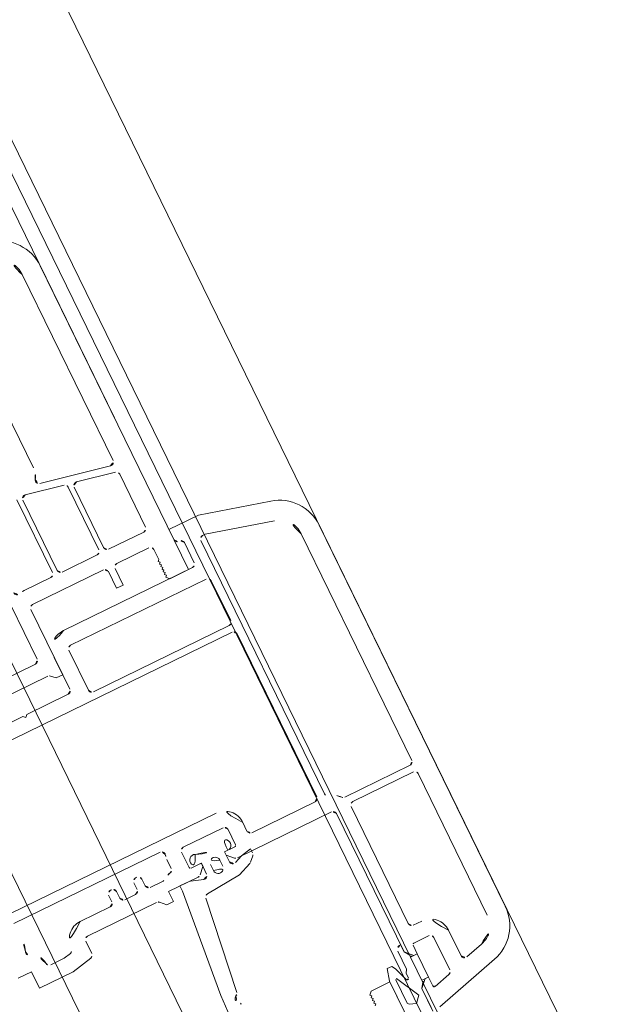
# Model space of a CAD drawing. Extents: x 6414462 to 20492237, y 5756825 to 17376351.
# Tile 83 of 127: x 6497764.764 to 6497764.842, y 5809736.9905 to 5809737.1235. Entities that reach past the tile are written whole.
import ezdxf

# ---------------------------------------------------------------- set-up
doc = ezdxf.new("R2010")
doc.units = 0
doc.linetypes.add('Linia siatki', pattern=[2.2224999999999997, 1.27, -0.3174999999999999, 0.3174999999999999, -0.3174999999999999])
for name, color, linetype, lineweight in [('A-DETL-GENF', 7, 'Continuous', 5), ('A-GENM', 7, 'Continuous', 5), ('A-GLAZ', 7, 'Continuous', 5), ('S-GRID', 7, 'Continuous', 5)]:
    doc.layers.add(name, color=color, linetype=linetype, lineweight=lineweight)

# ---------------------------------------------------------------- blocks, each defined once
blk = doc.blocks.new('Windows_S9000-Double-Vent-Window-with-Sashbars - O3 Windows_S9000-Double-Vent-Window-with-Sashbars 2-9090604-__-00_00 Przyziemie PB')
at = {"layer": 'A-DETL-GENF'}
for p, q in [((-2.864118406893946, 3.400000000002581), (2.865520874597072, 3.400000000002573)), ((-2.864118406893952, 3.130000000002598), (0.5400000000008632, 3.130000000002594)), ((0.590000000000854, 3.080000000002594), (0.5900000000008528, 2.099799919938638)), ((0.6900000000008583, 3.080000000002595), (0.6900000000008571, 2.170000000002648)), ((2.865520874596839, 3.1300000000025), (0.7400000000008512, 3.130000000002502)), ((-3.699999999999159, 1.992086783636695), (-3.443673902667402, 2.955291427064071)), ((3.445076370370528, 2.955291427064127), (3.698296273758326, 2.010261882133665)), ((-3.430000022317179, 1.96312315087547), (-3.182873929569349, 2.885410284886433)), ((3.251925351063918, 2.632940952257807), (3.184276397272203, 2.885410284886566)), ((2.819999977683, 2.570000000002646), (3.203629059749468, 2.570000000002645)), ((2.549999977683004, 2.170000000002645), (2.549999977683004, 2.300000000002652)), ((2.769999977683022, 2.300000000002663), (2.769999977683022, 2.070000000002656)), ((3.310044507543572, 2.350000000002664), (2.819999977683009, 2.350000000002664)), ((3.422049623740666, 2.075176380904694), (3.358340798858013, 2.312940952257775)), ((0.7400000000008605, 2.12000000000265), (2.499999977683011, 2.120000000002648)), ((2.789999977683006, 2.050000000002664), (2.919999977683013, 2.050000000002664)), ((2.919999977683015, 2.000000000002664), (2.819999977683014, 1.900000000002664)), ((3.269732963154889, 2.048712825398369), (2.919732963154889, 2.048712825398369)), ((2.919732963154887, 2.048712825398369), (2.919732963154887, 1.959853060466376)), ((2.919999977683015, 2.050000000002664), (2.919999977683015, 2.000000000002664)), ((3.269732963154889, 1.959853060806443), (3.269732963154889, 2.048712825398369)), ((3.269999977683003, 2.000000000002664), (3.269999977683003, 2.050000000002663)), ((3.269999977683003, 2.050000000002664), (3.40273110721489, 2.050000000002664)), ((3.369999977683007, 1.900000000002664), (3.269999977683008, 2.000000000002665)), ((-3.699999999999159, 1.550000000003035), (-3.699999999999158, 1.992086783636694)), ((-3.430000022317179, 1.920000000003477), (-3.430000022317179, 1.963123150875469)), ((0.4277501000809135, 1.870000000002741), (-3.380000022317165, 1.870000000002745)), ((2.81999997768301, 1.900000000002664), (0.7400000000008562, 1.900000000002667)), ((2.819260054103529, 1.899854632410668), (2.714737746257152, 1.899854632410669)), ((2.89129527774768, 1.950703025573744), (2.81926005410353, 1.89985463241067)), ((2.819260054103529, 1.899854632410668), (2.891295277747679, 1.950703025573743)), ((2.891295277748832, 1.950703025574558), (2.819465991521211, 1.900000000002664)), ((3.369999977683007, 1.900028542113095), (3.298159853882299, 1.950710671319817)), ((3.711018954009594, 1.900028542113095), (3.369999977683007, 1.900028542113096)), ((3.653547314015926, 1.900000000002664), (3.369999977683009, 1.900000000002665)), ((-2.829999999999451, 1.760000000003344), (-2.229999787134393, 1.760000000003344)), ((-2.029999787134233, 1.760000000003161), (0.4200000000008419, 1.760000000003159)), ((0.6900000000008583, 1.850000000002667), (0.6900000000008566, 0.4357106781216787)), ((2.774737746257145, 1.830012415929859), (3.042753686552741, 1.830012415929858)), ((3.171739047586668, 1.764610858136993), (2.974738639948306, 1.697680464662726)), ((3.042753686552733, 1.830012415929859), (3.094732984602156, 1.800002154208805)), ((3.094732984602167, 1.800002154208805), (3.158967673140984, 1.800002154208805)), ((3.098331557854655, 1.652021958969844), (3.431261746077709, 1.825293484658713)), ((3.43126174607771, 1.825293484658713), (3.516412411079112, 1.744791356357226)), ((3.516412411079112, 1.744791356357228), (3.484193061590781, 1.650488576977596)), ((-3.149999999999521, 1.660000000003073), (-3.451003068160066, 1.660000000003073)), ((-3.099999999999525, -0.329999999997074), (-3.099999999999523, 1.610000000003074)), ((-2.879999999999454, -0.329999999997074), (-2.879999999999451, 1.710000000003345)), ((-2.179999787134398, 1.710000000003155), (-2.1799997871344, -0.3296121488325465)), ((-2.079996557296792, -2.669999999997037), (-2.079996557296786, 1.709431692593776)), ((0.4700000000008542, 1.7100000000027), (0.470000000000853, 0.7600000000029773)), ((2.974738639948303, 1.697680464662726), (2.922660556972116, 1.665055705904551)), ((2.922660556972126, 1.665055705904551), (2.922660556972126, 1.596782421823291)), ((2.922660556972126, 1.59678242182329), (3.086824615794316, 1.550000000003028)), ((3.107537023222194, 1.635154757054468), (3.098331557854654, 1.652021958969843)), ((3.46041245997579, 1.635154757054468), (3.107537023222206, 1.635154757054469)), ((3.484193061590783, 1.650488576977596), (3.460412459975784, 1.63515475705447)), ((-3.099999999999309, 1.550000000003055), (-7.665432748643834, 1.55000000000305)), ((-3.550000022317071, 1.550000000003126), (-3.699999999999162, 1.550000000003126)), ((-3.099999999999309, 1.270000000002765), (-3.099999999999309, 1.55000000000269)), ((3.086824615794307, 1.550000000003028), (3.776466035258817, 1.550000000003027)), ((3.100000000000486, 1.270000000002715), (3.100000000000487, 1.55000000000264)), ((3.100000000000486, 1.550000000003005), (7.665432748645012, 1.550000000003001)), ((-4.87003766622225, 1.280000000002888), (-7.665432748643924, 1.280000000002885)), ((-5.026265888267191, 0.2545172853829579), (-4.821130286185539, 1.219604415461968)), ((-4.714476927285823, 1.240395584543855), (-4.827131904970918, 0.7103955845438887)), ((-3.869999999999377, 1.28000000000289), (-4.665569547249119, 1.280000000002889)), ((-3.819999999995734, 0.7000000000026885), (-3.819999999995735, 1.230000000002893)), ((-3.599999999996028, 0.7150000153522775), (-3.599999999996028, 1.200000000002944)), ((-3.54999999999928, 1.250000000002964), (-3.3999999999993, 1.250000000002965)), ((-3.399999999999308, 1.250000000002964), (-3.379999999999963, 1.230000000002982)), ((-3.379999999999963, 1.230000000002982), (-3.359999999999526, 1.250000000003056)), ((-3.35999999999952, 1.250000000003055), (-3.339999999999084, 1.230000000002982)), ((-3.339999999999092, 1.230000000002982), (-3.319999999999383, 1.250000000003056)), ((-3.31999999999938, 1.250000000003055), (-3.299999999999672, 1.230000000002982)), ((-3.299999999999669, 1.230000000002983), (-3.279999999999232, 1.250000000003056)), ((-3.279999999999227, 1.250000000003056), (-3.259999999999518, 1.230000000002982)), ((-3.259999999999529, 1.230000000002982), (-3.239999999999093, 1.250000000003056)), ((-3.239999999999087, 1.250000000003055), (-3.219999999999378, 1.230000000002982)), ((-3.219999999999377, 1.230000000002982), (-3.199999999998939, 1.250000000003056)), ((-3.199999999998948, 1.250000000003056), (-3.179999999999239, 1.230000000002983)), ((-3.179999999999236, 1.230000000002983), (-3.159999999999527, 1.250000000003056)), ((-3.159999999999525, 1.250000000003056), (-3.139999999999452, 1.230000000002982)), ((-3.139999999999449, 1.230000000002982), (-3.099999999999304, 1.270000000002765)), ((3.14000000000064, 1.230000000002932), (3.100000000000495, 1.270000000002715)), ((3.160000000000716, 1.250000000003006), (3.140000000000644, 1.230000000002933)), ((3.180000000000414, 1.230000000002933), (3.160000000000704, 1.250000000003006)), ((3.200000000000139, 1.250000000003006), (3.18000000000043, 1.230000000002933)), ((3.220000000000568, 1.230000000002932), (3.20000000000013, 1.250000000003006)), ((3.240000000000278, 1.250000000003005), (3.22000000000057, 1.230000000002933)), ((3.260000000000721, 1.230000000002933), (3.240000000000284, 1.250000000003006)), ((3.280000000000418, 1.250000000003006), (3.26000000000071, 1.230000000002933)), ((3.30000000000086, 1.230000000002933), (3.280000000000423, 1.250000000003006)), ((0.420000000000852, 0.7100000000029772), (0.2900000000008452, 0.7100000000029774)), ((-4.863266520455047, 0.5403955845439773), (-4.975921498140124, 0.01039558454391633)), ((-3.869999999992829, 0.580000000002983), (-4.814359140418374, 0.5800000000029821)), ((-4.778224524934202, 0.6500000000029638), (-3.869999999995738, 0.6500000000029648)), ((-3.299999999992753, 0.6650000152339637), (-3.549999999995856, 0.6650000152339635)), ((-3.54999999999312, 0.5650000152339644), (-3.299999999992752, 0.5650000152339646)), ((-3.299999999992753, 0.5650000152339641), (-3.299999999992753, 0.6650000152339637)), ((0.6900000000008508, 0.4971881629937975), (0.6581165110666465, 0.6471881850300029)), ((0.6581165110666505, 0.6471881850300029), (0.7192893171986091, 0.6471881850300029)), ((0.7546446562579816, 0.632543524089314), (0.8186854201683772, 0.5685027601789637)), ((0.8296387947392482, 0.5520022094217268), (0.9071189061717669, 0.361705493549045)), ((-3.81999999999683, 2.962656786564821e-12), (-3.819999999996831, 0.5300000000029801)), ((-3.600000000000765, -0.5499999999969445), (-3.600000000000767, 0.515000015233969)), ((0.02000000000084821, 0.4400000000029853), (0.02000000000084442, -2.66999999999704)), ((0.2400000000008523, 0.4400000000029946), (0.2400000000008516, -0.1599999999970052)), ((0.5200000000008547, 0.4900000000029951), (0.2900000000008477, 0.4900000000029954)), ((0.5400000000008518, 0.3150000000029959), (0.540000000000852, 0.470000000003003)), ((0.6753553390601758, 0.4003553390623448), (0.590000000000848, 0.3150000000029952)), ((0.7362617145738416, 0.3835660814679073), (0.6900000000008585, 0.4971881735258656)), ((-7.299911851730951, 0.2700000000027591), (-5.254675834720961, 0.2700000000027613)), ((0.5399999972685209, 0.3621882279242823), (0.5399999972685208, 0.3119453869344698)), ((0.590000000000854, 0.3150000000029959), (0.5400000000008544, 0.315000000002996)), ((0.5399999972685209, 0.3119453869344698), (0.690872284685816, 0.3147197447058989)), ((0.9071189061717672, 0.3617054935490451), (0.9490608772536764, -0.1426302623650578)), ((0.6122207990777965, 0.2099999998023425), (0.7022207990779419, 0.2099999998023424)), ((0.7022207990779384, 0.06999999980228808), (0.6122207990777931, 0.06999999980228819)), ((-4.963148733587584, -0.1199999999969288), (-3.869999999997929, -0.1199999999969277)), ((-4.927014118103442, -0.04999999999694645), (-3.869999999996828, -0.04999999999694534)), ((0.7042585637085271, -0.03499405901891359), (0.5399999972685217, -0.03194293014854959)), ((0.5399999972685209, -0.03194293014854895), (0.5399999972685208, -0.0878118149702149)), ((0.5400000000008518, -0.1899999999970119), (0.540000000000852, -0.034999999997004)), ((0.5400000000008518, -0.034999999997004), (0.5900000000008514, -0.03499999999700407)), ((0.590000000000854, -0.034999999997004), (0.6753553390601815, -0.1203553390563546)), ((0.6927854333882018, -0.2720079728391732), (0.7522316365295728, -0.1014438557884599)), ((-3.819999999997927, -0.1699999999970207), (-3.819999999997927, -0.5681034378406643)), ((0.2900000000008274, -0.2099999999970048), (0.5200000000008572, -0.2099999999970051)), ((0.6900000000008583, -0.1557106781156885), (0.6900000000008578, -0.5999999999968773)), ((0.9920817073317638, -0.1882505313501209), (2.317619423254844, -0.3709212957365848)), ((-2.229998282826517, -0.3799999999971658), (-2.82999999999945, -0.3799999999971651)), ((0.6899999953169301, -0.4300000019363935), (0.6899999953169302, -0.2884635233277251)), ((0.1600000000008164, -2.669999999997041), (0.1600000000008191, -0.469838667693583)), ((0.2900000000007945, -0.429999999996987), (0.4245418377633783, -0.4299999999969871)), ((0.7692893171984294, -0.4300000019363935), (0.6899999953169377, -0.4300000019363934)), ((2.260650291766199, -0.5837314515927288), (0.769289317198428, -0.4300000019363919)), ((-2.569056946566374, -0.5999999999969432), (-3.550000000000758, -0.5999999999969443)), ((-2.349999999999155, -0.5999999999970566), (-2.829999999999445, -0.599999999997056)), ((-2.569056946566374, -0.6999999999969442), (-2.569056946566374, -0.5999999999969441)), ((-2.299999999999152, -1.269999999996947), (-2.299999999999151, -0.6499999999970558)), ((0.5300000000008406, -0.6055113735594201), (0.5300000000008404, -0.7999999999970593)), ((0.6900000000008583, -0.5999999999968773), (0.8400000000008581, -0.5999999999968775)), ((0.8400000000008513, -0.5999999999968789), (0.8400000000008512, -0.699999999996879)), ((2.576778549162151, -0.5962798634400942), (2.260650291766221, -0.5837314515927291)), ((-2.640033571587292, -1.849999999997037), (-2.640033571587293, -0.7916873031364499)), ((-2.62538891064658, -0.756331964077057), (-2.569056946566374, -0.6999999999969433)), ((0.8400000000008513, -0.6999999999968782), (0.7646446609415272, -0.7753553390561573)), ((-2.910033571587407, -0.8199999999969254), (-5.111938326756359, -0.8199999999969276)), ((-2.860033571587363, -2.069999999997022), (-2.860033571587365, -0.8699999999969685)), ((0.3300000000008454, -0.8999999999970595), (0.3300000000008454, -0.9199999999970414)), ((0.4800000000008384, -0.849999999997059), (0.3800000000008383, -0.8499999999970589)), ((0.7500000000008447, -0.8107106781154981), (0.7500000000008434, -1.849999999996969)), ((0.3800000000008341, -0.9699999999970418), (0.4800000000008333, -0.969999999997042)), ((0.5300000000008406, -1.019999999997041), (0.5300000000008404, -1.179999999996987)), ((-2.269999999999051, -1.299999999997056), (-2.29999999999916, -1.269999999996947)), ((-2.299999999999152, -1.329999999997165), (-2.269999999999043, -1.299999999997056)), ((-2.299999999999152, -2.894999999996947), (-2.29999999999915, -1.329999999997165)), ((0.3300000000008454, -1.279999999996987), (0.3300000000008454, -1.29999999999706)), ((0.4800000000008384, -1.229999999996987), (0.3800000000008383, -1.229999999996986)), ((0.3800000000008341, -1.349999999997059), (0.4800000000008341, -1.349999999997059)), ((0.5300000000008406, -1.39999999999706), (0.53000000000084, -1.850127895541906)), ((0.8000000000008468, -1.89999999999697), (0.9872415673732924, -1.89999999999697)), ((1.036148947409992, -1.939604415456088), (1.098907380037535, -2.23485962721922)), ((0.8579962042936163, -2.15960321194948), (0.880000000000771, -2.263122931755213)), ((1.098907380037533, -2.234859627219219), (1.10000000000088, -2.74000000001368)), ((0.8800000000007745, -2.263122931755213), (0.8800000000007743, -2.465741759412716)), ((1.100000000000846, -2.739999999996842), (0.8500000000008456, -2.739999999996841)), ((0.850000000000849, -2.739999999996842), (0.8500000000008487, -2.939999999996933))]:
    blk.add_line(p, q, dxfattribs=at)
for centre, radius, start, end in [((-2.864118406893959, 2.800000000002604), 0.5999999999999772, 89.99999999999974, 165.0000000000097), ((2.865520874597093, 2.80000000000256), 0.6000000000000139, 15.00000000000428, 89.99999999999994), ((-2.864118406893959, 2.80000000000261), 0.329999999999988, 89.99999999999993, 165.0000000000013), ((0.5400000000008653, 3.080000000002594), 0.04999999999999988, 359.9999999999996, 89.99999999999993), ((0.7400000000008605, 3.080000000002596), 0.04999999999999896, 89.99999999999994, 179.9999999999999), ((2.86552087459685, 2.800000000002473), 0.3300000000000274, 15.00000000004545, 89.99999999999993), ((2.81999997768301, 2.300000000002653), 0.2699999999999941, 89.99999999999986, 179.9999999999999), ((3.203629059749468, 2.620000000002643), 0.04999999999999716, 269.9999999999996, 15.00000000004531), ((2.81999997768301, 2.300000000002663), 0.04999999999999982, 90, 180), ((3.310044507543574, 2.300000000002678), 0.04999999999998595, 14.99999999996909, 90), ((0.7400000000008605, 2.170000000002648), 0.0500000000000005, 179.9999999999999, 269.9999999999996), ((2.499999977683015, 2.170000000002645), 0.05000000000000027, 269.9999999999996, 0), ((0.740000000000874, 1.850000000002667), 0.2700000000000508, 128.6821874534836, 167.3643749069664), ((0.5400000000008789, 2.099799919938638), 0.04999999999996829, 308.682187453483, 0), ((2.789999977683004, 2.070000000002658), 0.01999999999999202, 180, 269.9999999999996), ((3.402731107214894, 2.070000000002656), 0.01999999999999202, 269.9999999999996, 14.99999999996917), ((-3.380000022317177, 1.920000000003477), 0.05000000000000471, 180, 269.9999999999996), ((0.4277501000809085, 1.920000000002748), 0.05000000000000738, 269.9999999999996, 347.3643749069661), ((0.740000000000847, 1.850000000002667), 0.04999999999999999, 89.99999999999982, 180.0000000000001), ((2.774737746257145, 1.890012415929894), 0.0600000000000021, 180.0000000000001, 269.9999999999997), ((2.920129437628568, 1.90985463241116), 0.05000000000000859, 90.45433104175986, 125.2175929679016), ((3.269336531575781, 1.909854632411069), 0.05000000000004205, 54.797605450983, 89.54571811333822), ((-2.829999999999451, 1.710000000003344), 0.05000000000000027, 90, 180), ((-2.229999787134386, 1.710000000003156), 0.05000000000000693, 0, 90), ((-2.029999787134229, 1.710000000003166), 0.04999999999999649, 90, 180.6512463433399), ((0.4200000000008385, 1.710000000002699), 0.0500000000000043, 359.9999999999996, 89.99999999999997), ((3.158967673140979, 1.780002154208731), 0.01999999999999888, 309.6851753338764, 90), ((-3.550000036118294, 1.600000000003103), 0.04999999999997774, 269.9999999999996, 5.740618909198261), ((-3.450501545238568, 1.610002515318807), 0.0499999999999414, 90.57471257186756, 185.740618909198), ((-3.149999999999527, 1.610000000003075), 0.04999999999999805, 0, 90), ((-7.665432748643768, 0.9500000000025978), 0.6000000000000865, 89.99999999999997, 164.9999999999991), ((-7.665432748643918, 0.9500000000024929), 0.3300000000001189, 89.99999999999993, 165.0000000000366), ((-4.870037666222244, 1.230000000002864), 0.05000000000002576, 347.9999999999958, 90), ((-4.665569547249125, 1.230000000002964), 0.05000000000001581, 90, 168.0000000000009), ((-3.869999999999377, 1.230000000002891), 0.04999999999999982, 0, 90), ((-3.549999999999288, 1.200000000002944), 0.05000000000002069, 90, 180), ((-4.778224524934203, 0.7000000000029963), 0.05000000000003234, 168.0000000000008, 269.9999999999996), ((-3.869999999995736, 0.7000000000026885), 0.04999999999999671, 269.9999999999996, 1.272221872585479e-13), ((-3.549999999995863, 0.7150000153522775), 0.05000000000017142, 180, 269.9999999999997), ((0.290000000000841, 0.4400000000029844), 0.2699999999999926, 89.9999999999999, 180), ((0.420000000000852, 0.7600000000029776), 0.05000000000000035, 269.9999999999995, 359.9999999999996), ((-4.814359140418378, 0.530000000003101), 0.0499999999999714, 90, 168.0000000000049), ((-3.86999999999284, 0.5300000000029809), 0.05000000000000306, 6.361109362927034e-14, 90.00000000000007), ((-3.549999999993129, 0.515000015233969), 0.04999999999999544, 90.00000000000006, 180.0000000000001), ((0.7192893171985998, 0.5971881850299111), 0.05000000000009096, 45.0000000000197, 89.99999999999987), ((0.783330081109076, 0.5331474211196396), 0.0499999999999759, 22.15390333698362, 45.0000000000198), ((0.2900000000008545, 0.4400000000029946), 0.05000000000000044, 89.99999999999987, 180), ((0.4649999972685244, 0.3621882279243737), 0.07500000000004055, 359.9999999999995, 204.9782857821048), ((0.5200000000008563, 0.470000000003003), 0.01999999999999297, 359.9999999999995, 90.00000000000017), ((0.6400000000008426, 0.4357106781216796), 0.05000000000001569, 315.0000000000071, 359.9999999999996), ((-5.254675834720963, 2.786690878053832e-12), 0.2700000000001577, 55.87878799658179, 90.0000000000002), ((0.02032069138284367, 0.137188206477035), 0.4234085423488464, 332.8319081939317, 27.16809180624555), ((0.689953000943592, 0.3647112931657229), 0.05000000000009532, 271.0534809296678, 22.15390333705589), ((-5.075173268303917, 0.2649128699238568), 0.05000000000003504, 235.8787879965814, 347.9999999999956), ((0.6122207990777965, 0.1399999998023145), 0.0700000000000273, 89.99999999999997, 269.9999999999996), ((0.7022207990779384, 0.1399999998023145), 0.07000000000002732, 269.9999999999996, 89.99999999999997), ((-4.927014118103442, 3.035411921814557e-12), 0.04999999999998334, 168.0000000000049, 269.9999999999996), ((-3.869999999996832, 2.962656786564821e-12), 0.04999999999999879, 269.9999999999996, 1.017777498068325e-13), ((-3.869999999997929, -0.1699999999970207), 0.05000000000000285, 2.417221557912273e-13, 89.99999999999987), ((0.464999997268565, -0.08781181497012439), 0.07499999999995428, 155.0217142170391, 359.9999999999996), ((0.6400000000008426, -0.1557106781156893), 0.05000000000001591, 359.9999999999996, 44.99999999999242), ((0.7050170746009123, -0.08498830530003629), 0.04999999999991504, 340.7851737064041, 90.86922279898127), ((0.2900000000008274, -0.1599999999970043), 0.05000000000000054, 179.9999999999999, 269.9999999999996), ((0.5200000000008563, -0.1899999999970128), 0.01999999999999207, 269.9999999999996, 0), ((0.9989076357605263, -0.1387186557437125), 0.05000000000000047, 184.4869558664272, 262.1535594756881), ((-2.829999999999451, -0.329999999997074), 0.2700000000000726, 179.9999999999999, 269.9999999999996), ((-2.829999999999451, -0.329999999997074), 0.04999999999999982, 179.9999999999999, 269.9999999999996), ((-2.22999828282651, -0.3299999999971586), 0.05000000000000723, 269.9999999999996, 0.4444491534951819), ((0.7399999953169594, -0.2884635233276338), 0.05000000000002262, 160.7851737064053, 179.9999999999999), ((2.311166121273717, -0.4205030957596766), 0.04999999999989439, 22.58437432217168, 82.58437433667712), ((2.487619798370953, -0.4361677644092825), 0.05000000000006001, 87.26936269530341, 147.2693626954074), ((0.2100000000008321, -0.4698386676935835), 0.04999999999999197, 75.52248781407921, 180), ((0.2900000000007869, -0.1599999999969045), 0.2700000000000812, 255.5224878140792, 269.9999999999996), ((0.4245418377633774, -0.4799999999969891), 0.05000000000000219, 10.15369128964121, 89.99999999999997), ((0.7099999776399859, -0.4288761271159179), 0.2400000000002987, 190.1536912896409, 217.5235204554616), ((2.403497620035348, -0.3820987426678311), 0.04999999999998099, 202.5843743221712, 327.2693626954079), ((-3.853879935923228, -0.6599999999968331), 0.05000000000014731, 269.9999999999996, 19.89866477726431), ((-3.600000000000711, -0.5681034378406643), 0.2200000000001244, 179.9999999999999, 199.8986647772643), ((-3.550000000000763, -0.5499999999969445), 0.05000000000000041, 180.0000000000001, 269.9999999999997), ((-2.349999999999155, -0.6499999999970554), 0.05000000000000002, 359.9999999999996, 89.99999999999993), ((0.480000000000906, -0.6055113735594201), 0.04999999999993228, 359.9999999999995, 37.5235204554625), ((-2.590033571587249, -0.7916873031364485), 0.05000000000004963, 134.9999999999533, 179.9999999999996), ((0.8000000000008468, -0.8107106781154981), 0.05000000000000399, 134.9999999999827, 179.9999999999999), ((-2.910033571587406, -0.8699999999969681), 0.05000000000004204, 359.9999999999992, 90.00000000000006), ((0.3800000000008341, -0.8999999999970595), 0.04999999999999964, 89.9999999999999, 179.9999999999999), ((0.3800000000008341, -0.9199999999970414), 0.05000000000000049, 179.9999999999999, 269.9999999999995), ((0.4800000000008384, -0.7999999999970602), 0.04999999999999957, 269.9999999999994, 359.9999999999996), ((0.4800000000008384, -1.019999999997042), 0.05000000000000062, 359.9999999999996, 89.99999999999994), ((0.4800000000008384, -1.179999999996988), 0.04999999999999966, 269.9999999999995, 0), ((0.3800000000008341, -1.279999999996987), 0.05000000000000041, 89.99999999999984, 180.0000000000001), ((0.3800000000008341, -1.29999999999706), 0.05000000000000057, 179.9999999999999, 269.9999999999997), ((0.4800000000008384, -1.39999999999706), 0.05000000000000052, 359.9999999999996, 89.99999999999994), ((0.8000000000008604, -1.850127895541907), 0.2700000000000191, 179.9999999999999, 271.6275665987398), ((0.8000000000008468, -1.849999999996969), 0.04999999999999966, 179.9999999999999, 269.9999999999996), ((0.9872415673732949, -1.949999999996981), 0.05000000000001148, 12.00000000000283, 90), ((0.8090888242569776, -2.169998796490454), 0.04999999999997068, 12.00000000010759, 91.6275665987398), ((0.8500000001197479, -2.734999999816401), 0.2200000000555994, 94.24802269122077, 161.5112271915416), ((0.8300000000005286, -2.465741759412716), 0.05000000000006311, 274.2480226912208, 0), ((0.4600000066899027, -2.940000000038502), 0.2699999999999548, 65.2569580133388, 122.4617449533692), ((0.5939358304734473, -2.64937791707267), 0.05000000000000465, 245.2569580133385, 341.5112271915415)]:
    blk.add_arc(centre, radius, start, end, dxfattribs=at)
at = {"layer": 'A-GENM'}
for p, q in [((-65.21739128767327, 3.400000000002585), (65.21739128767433, 3.400000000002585)), ((-58.91728362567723, 1.550000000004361), (-5.382716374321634, 1.550000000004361))]:
    blk.add_line(p, q, dxfattribs=at)
at = {"layer": 'A-GLAZ'}
for p, q in [((69.00000000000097, 1.950000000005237), (-68.99999999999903, 1.950000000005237)), ((-68.99999999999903, 1.750000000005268), (69.00000000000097, 1.750000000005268)), ((69.0000000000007, -2.399999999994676), (-68.99999999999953, -2.399999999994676))]:
    blk.add_line(p, q, dxfattribs=at)

msp = doc.modelspace()

# ---------------------------------------------------------------- linework, layer by layer
at = {"layer": 'S-GRID', "linetype": 'Linia siatki'}
msp.add_line((6497761.565791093, 5809743.582257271, 0.09999999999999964), (6497766.453306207, 5809733.575714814, 0.09999999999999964), dxfattribs=at)

# ---------------------------------------------------------------- block references
at = {"layer": 'A-GLAZ', "xscale": 0.01, "yscale": 0.01, "zscale": 0.01, "rotation": 296.0323615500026}
msp.add_blockref('Windows_S9000-Double-Vent-Window-with-Sashbars - O3 Windows_S9000-Double-Vent-Window-with-Sashbars 2-9090604-__-00_00 Przyziemie PB', (6497764.786473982, 5809737.014537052, 0.09999999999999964), dxfattribs=at)

doc.saveas('drawing.dxf')
